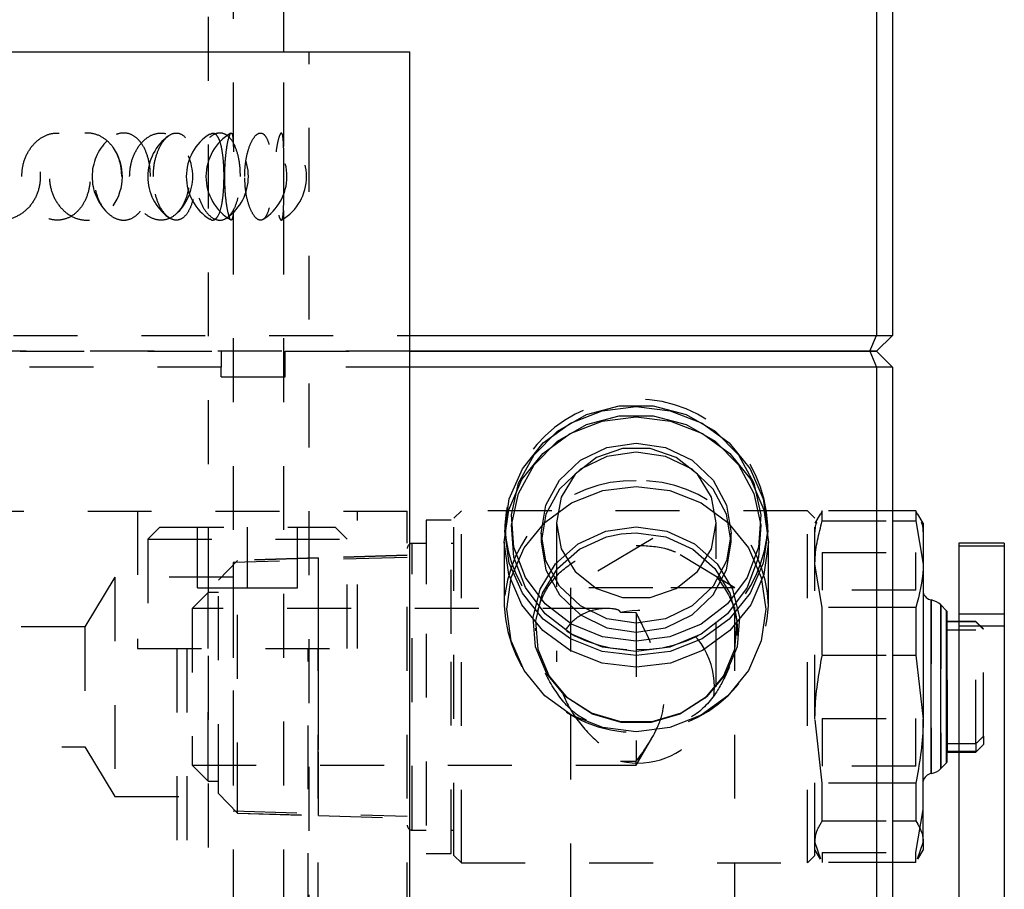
# Model space of a CAD drawing. Header units: inches. Extents: x 1880 to 2363, y -453 to -54.
# Tile 141 of 256: x 1931.16 to 1932.7, y -449.6 to -448.24. Entities that reach past the tile are written whole.
import ezdxf

# ---------------------------------------------------------------- set-up
doc = ezdxf.new("R2010")
doc.units = ezdxf.units.IN
doc.header["$LTSCALE"] = 0.5
doc.header["$MEASUREMENT"] = 0
doc.linetypes.add('HIDDEN', pattern=[0.225, 0.15, -0.075])
doc.layers.add('SID-M-H', color=4, linetype='HIDDEN')
doc.layers.add('SID-M-S', color=105, linetype='Continuous')

msp = doc.modelspace()

# ---------------------------------------------------------------- linework, layer by layer
at = {"layer": 'SID-M-H'}
for p, q in [((1931.45734, -451.53057), (1931.45734, -448.12807)), ((1931.49671, -451.03358), (1931.49671, -448.13594)), ((1931.57545, -451.03358), (1931.57545, -448.28555)), ((1931.61482, -452.10445), (1931.61482, -448.28555)), ((1930.55242, -448.72905), (1931.7723, -448.72905)), ((1930.56278, -448.75405), (1931.47742, -448.75405)), ((1931.7723, -448.75405), (1930.56278, -448.75405)), ((1931.47742, -448.75405), (1931.47742, -448.77905)), ((1931.57742, -448.75405), (1931.7723, -448.75405)), ((1931.57742, -448.77905), (1931.57742, -448.75405)), ((1931.47742, -448.77905), (1930.55242, -448.77905)), ((1931.47742, -448.79405), (1931.47742, -448.77905)), ((1931.57742, -448.79405), (1931.57742, -448.77905)), ((1931.7723, -448.77905), (1931.57742, -448.77905)), ((1931.47742, -448.79405), (1931.57742, -448.79405)), ((1932.04883, -448.85273), (1932.10008, -448.83912)), ((1932.07345, -448.84693), (1932.12669, -448.84029)), ((1932.10008, -448.83912), (1932.1533, -448.83912)), ((1932.12669, -448.84029), (1932.17993, -448.84693)), ((1932.1533, -448.83912), (1932.20455, -448.85273)), ((1932.00336, -448.87894), (1932.04883, -448.85273)), ((1932.02384, -448.86641), (1932.07345, -448.84693)), ((1932.04883, -448.86865), (1932.10008, -448.85504)), ((1932.07319, -448.86332), (1932.12669, -448.85665)), ((1932.10008, -448.85504), (1932.1533, -448.85504)), ((1932.12669, -448.85665), (1932.18019, -448.86332)), ((1932.1533, -448.85504), (1932.20455, -448.86865)), ((1932.17993, -448.84693), (1932.22954, -448.86641)), ((1932.20455, -448.85273), (1932.25002, -448.87894)), ((1931.98123, -448.8974), (1932.02384, -448.86641)), ((1932.00336, -448.89486), (1932.04883, -448.86865)), ((1932.02334, -448.8829), (1932.07319, -448.86332)), ((1932.18019, -448.86332), (1932.23004, -448.8829)), ((1932.20455, -448.86865), (1932.25002, -448.89486)), ((1932.22954, -448.86641), (1932.27215, -448.8974)), ((1931.96704, -448.91581), (1932.00336, -448.87894)), ((1931.98054, -448.91403), (1932.02334, -448.8829)), ((1932.23004, -448.8829), (1932.27284, -448.91403)), ((1932.25002, -448.87894), (1932.28635, -448.91581)), ((1931.94854, -448.93779), (1931.98123, -448.8974)), ((1931.96704, -448.93173), (1932.00336, -448.89486)), ((1932.03933, -448.92459), (1932.08076, -448.90457)), ((1932.10498, -448.90595), (1932.06419, -448.92002)), ((1932.08076, -448.90457), (1932.12669, -448.89768)), ((1932.1484, -448.90595), (1932.10498, -448.90595)), ((1932.12669, -448.89768), (1932.17262, -448.90457)), ((1932.18919, -448.92002), (1932.1484, -448.90595)), ((1932.17262, -448.90457), (1932.21405, -448.92459)), ((1932.25002, -448.89486), (1932.28635, -448.93173)), ((1932.27215, -448.8974), (1932.30484, -448.93779)), ((1931.94255, -448.9606), (1931.96704, -448.91581)), ((1931.94769, -448.95461), (1931.98054, -448.91403)), ((1932.06419, -448.92002), (1932.03093, -448.94647)), ((1932.08076, -448.91859), (1932.03933, -448.9386)), ((1932.12669, -448.91169), (1932.08076, -448.91859)), ((1932.17262, -448.91859), (1932.12669, -448.91169)), ((1932.21405, -448.9386), (1932.17262, -448.91859)), ((1932.22245, -448.94647), (1932.18919, -448.92002)), ((1932.27284, -448.91403), (1932.30569, -448.95461)), ((1932.28635, -448.91581), (1932.31083, -448.9606)), ((1931.92799, -448.98482), (1931.94854, -448.93779)), ((1931.94255, -448.97653), (1931.96704, -448.93173)), ((1932.00645, -448.95575), (1932.03933, -448.92459)), ((1932.21405, -448.92459), (1932.24693, -448.95575)), ((1932.28635, -448.93173), (1932.31083, -448.97653)), ((1932.30484, -448.93779), (1932.32539, -448.98482)), ((1932.03933, -448.9386), (1932.00645, -448.96977)), ((1932.03093, -448.94647), (1932.00923, -448.98211)), ((1932.24693, -448.96977), (1932.21405, -448.9386)), ((1932.24415, -448.98211), (1932.22245, -448.94647)), ((1931.92704, -449.00187), (1931.94769, -448.95461)), ((1931.93172, -449.00999), (1931.94255, -448.9606)), ((1931.98534, -448.99503), (1932.00645, -448.95575)), ((1932.07429, -448.97207), (1932.12669, -448.96553)), ((1932.12669, -448.96553), (1932.17909, -448.97207)), ((1932.24693, -448.95575), (1932.26804, -448.99503)), ((1932.30569, -448.95461), (1932.32634, -449.00187)), ((1932.31083, -448.9606), (1932.32166, -449.00999)), ((1931.93172, -449.02592), (1931.94255, -448.97653)), ((1932.00645, -448.96977), (1931.98534, -449.00904)), ((1932.00923, -448.98211), (1932.00169, -449.02264)), ((1932.02545, -448.99124), (1932.07429, -448.97207)), ((1932.17909, -448.97207), (1932.22793, -448.99124)), ((1932.25169, -449.02264), (1932.24415, -448.98211)), ((1932.26804, -449.00904), (1932.24693, -448.96977)), ((1932.31083, -448.97653), (1932.32166, -449.02592)), ((1931.92098, -449.03529), (1931.92799, -448.98482)), ((1931.97807, -449.03856), (1931.98534, -448.99503)), ((1931.98352, -449.02175), (1932.02545, -448.99124)), ((1932.22793, -448.99124), (1932.26986, -449.02175)), ((1932.26804, -448.99503), (1932.27531, -449.03856)), ((1932.32539, -448.98482), (1932.3324, -449.03529)), ((1930.26842, -449.00405), (1931.76842, -449.00405)), ((1931.34655, -449.00405), (1931.34655, -449.21905)), ((1931.6903, -449.21905), (1931.6903, -449.00405)), ((1931.76842, -450.25405), (1931.76842, -449.00405)), ((1931.85307, -449.00346), (1931.84126, -449.01527)), ((1931.85307, -449.54029), (1931.85307, -449.00346)), ((1932.39441, -449.00346), (1931.85307, -449.00346)), ((1931.92, -449.05258), (1931.92704, -449.00187)), ((1931.93535, -449.06033), (1931.93172, -449.00999)), ((1931.98534, -449.00904), (1931.97807, -449.05258)), ((1932.27531, -449.05258), (1932.26804, -449.00904)), ((1932.32166, -449.00999), (1932.31803, -449.06033)), ((1932.32634, -449.00187), (1932.33338, -449.05258)), ((1932.39441, -449.54029), (1932.39441, -449.00346)), ((1932.40622, -449.01527), (1932.39441, -449.00346)), ((1932.41434, -449.00909), (1932.40622, -449.02315)), ((1932.41758, -449.0039), (1932.41487, -449.00951)), ((1932.41758, -449.0195), (1932.41758, -449.0039)), ((1932.52742, -449.0039), (1932.41758, -449.0039)), ((1931.38142, -449.02905), (1931.36242, -449.04805)), ((1931.38142, -449.02905), (1931.65542, -449.02905)), ((1931.4403, -449.12405), (1931.4403, -449.02905)), ((1931.51842, -449.12405), (1931.51842, -449.02905)), ((1931.59655, -449.12405), (1931.59655, -449.02905)), ((1931.67442, -449.04805), (1931.65542, -449.02905)), ((1931.79795, -449.01823), (1931.79795, -449.19598)), ((1931.83732, -449.01823), (1931.79795, -449.01823)), ((1931.83732, -449.19598), (1931.83732, -449.01823)), ((1931.84126, -449.5291), (1931.84126, -449.01527)), ((1931.92098, -449.02591), (1931.92098, -449.03529)), ((1931.93535, -449.07625), (1931.93172, -449.02592)), ((1931.95134, -449.06149), (1931.98352, -449.02175)), ((1932.00169, -449.02264), (1932.00169, -449.24024)), ((1932.00169, -449.02264), (1932.00923, -449.06316)), ((1932.07903, -449.03573), (1932.12669, -449.02892)), ((1932.12669, -449.02892), (1932.17435, -449.03573)), ((1932.24415, -449.06316), (1932.25169, -449.02264)), ((1932.25169, -449.27905), (1932.25169, -449.02264)), ((1932.26986, -449.02175), (1932.30204, -449.06149)), ((1932.32166, -449.02592), (1932.31803, -449.07625)), ((1932.3324, -449.03529), (1932.3324, -449.02591)), ((1932.40622, -449.5291), (1932.40622, -449.01527)), ((1932.41758, -449.0195), (1932.52742, -449.0195)), ((1931.92799, -449.08575), (1931.92098, -449.03529)), ((1931.97807, -449.03856), (1931.97807, -449.05258)), ((1931.98534, -449.0821), (1931.97807, -449.03856)), ((1932.0356, -449.05556), (1932.07903, -449.03573)), ((1932.03798, -449.06388), (1932.08027, -449.04457)), ((1932.08027, -449.04457), (1932.10282, -449.03966)), ((1932.10282, -449.03966), (1932.12669, -449.03794)), ((1932.12669, -449.03794), (1932.17311, -449.04457)), ((1932.17311, -449.04457), (1932.2154, -449.06388)), ((1932.17435, -449.03573), (1932.21778, -449.05556)), ((1932.27531, -449.03856), (1932.26804, -449.0821)), ((1932.27531, -449.05258), (1932.27531, -449.03856)), ((1932.3324, -449.03529), (1932.32539, -449.08575)), ((1931.36242, -449.04805), (1931.67442, -449.04805)), ((1931.36242, -449.04805), (1931.36242, -449.21905)), ((1931.67442, -449.21905), (1931.67442, -449.04805)), ((1931.79795, -449.05464), (1931.7763, -449.05464)), ((1931.7763, -449.50287), (1931.7763, -449.05496)), ((1931.84126, -449.05464), (1931.83732, -449.05464)), ((1931.92, -449.05258), (1931.92, -449.15244)), ((1931.92704, -449.10329), (1931.92, -449.05258)), ((1931.95318, -449.10786), (1931.93535, -449.06033)), ((1931.97807, -449.05258), (1931.98534, -449.09611)), ((1932.00027, -449.08663), (1932.0356, -449.05556)), ((1932.15242, -449.04684), (1932.02392, -449.12405)), ((1932.28092, -449.12405), (1932.15242, -449.04684)), ((1932.21778, -449.05556), (1932.25311, -449.08663)), ((1932.26804, -449.09611), (1932.27531, -449.05258)), ((1932.31803, -449.06033), (1932.3002, -449.10786)), ((1932.33338, -449.05258), (1932.32634, -449.10329)), ((1932.33338, -449.15244), (1932.33338, -449.05258)), ((1931.76842, -449.0731), (1931.62945, -449.07744)), ((1931.76842, -449.0731), (1931.62945, -449.07744)), ((1931.76842, -449.07349), (1931.62964, -449.07764)), ((1931.93112, -449.10778), (1931.95134, -449.06149)), ((1931.95318, -449.12379), (1931.93535, -449.07625)), ((1932.00357, -449.09414), (1932.03798, -449.06388)), ((1932.00923, -449.06316), (1932.03093, -449.0988)), ((1932.2154, -449.06388), (1932.24981, -449.09414)), ((1932.22245, -449.0988), (1932.24415, -449.06316)), ((1932.31803, -449.07625), (1932.3002, -449.12379)), ((1932.30204, -449.06149), (1932.32226, -449.10778)), ((1932.41758, -449.06906), (1932.41758, -449.12809)), ((1932.41758, -449.06906), (1932.56414, -449.06906)), ((1932.56414, -449.12809), (1932.56414, -449.06906)), ((1931.50277, -449.0814), (1931.47315, -449.11195)), ((1931.76842, -449.07655), (1931.49582, -449.08472)), ((1931.49582, -449.08472), (1931.49582, -449.47339)), ((1931.62925, -449.07766), (1931.50273, -449.08144)), ((1931.50277, -449.0814), (1931.50273, -449.08144)), ((1931.50273, -449.46637), (1931.50273, -449.08144)), ((1931.62925, -449.07745), (1931.50277, -449.0814)), ((1931.62925, -449.07745), (1931.50277, -449.0814)), ((1931.50277, -449.46642), (1931.50277, -449.0814)), ((1931.50277, -449.46642), (1931.50277, -449.0814)), ((1931.62925, -449.07745), (1931.62925, -449.47016)), ((1931.62925, -449.07745), (1931.62925, -449.47016)), ((1931.62945, -449.48067), (1931.62945, -449.07744)), ((1931.62945, -449.48067), (1931.62945, -449.07744)), ((1931.62964, -449.07744), (1931.62945, -449.07744)), ((1931.62964, -449.07744), (1931.62945, -449.07744)), ((1931.62964, -449.21484), (1931.62964, -449.07744)), ((1931.62964, -449.21484), (1931.62964, -449.07744)), ((1931.94854, -449.13278), (1931.92799, -449.08575)), ((1931.97617, -449.1262), (1932.00027, -449.08663)), ((1932.00645, -449.12137), (1931.98534, -449.0821)), ((1932.26804, -449.0821), (1932.24693, -449.12137)), ((1932.25311, -449.08663), (1932.27721, -449.1262)), ((1932.32539, -449.08575), (1932.30484, -449.13278)), ((1932.41758, -449.15486), (1932.40622, -449.08718)), ((1931.62964, -449.10707), (1931.62925, -449.10707)), ((1931.94769, -449.15054), (1931.92704, -449.10329)), ((1931.9801, -449.13268), (1932.00357, -449.09414)), ((1931.98534, -449.09611), (1932.00645, -449.13538)), ((1932.03093, -449.0988), (1932.06419, -449.12525)), ((1932.18919, -449.12525), (1932.22245, -449.0988)), ((1932.24693, -449.13538), (1932.26804, -449.09611)), ((1932.24981, -449.09414), (1932.27328, -449.13268)), ((1932.32634, -449.10329), (1932.30569, -449.15054)), ((1931.31082, -449.10755), (1931.26411, -449.1853)), ((1931.31082, -449.10755), (1931.31082, -449.45055)), ((1931.49582, -449.10755), (1931.31082, -449.10755)), ((1931.47315, -449.43746), (1931.47315, -449.11195)), ((1931.92422, -449.15746), (1931.93112, -449.10778)), ((1931.98387, -449.14908), (1931.95318, -449.10786)), ((1932.03933, -449.15254), (1932.00645, -449.12137)), ((1932.24693, -449.12137), (1932.21405, -449.15254)), ((1932.3002, -449.10786), (1932.26951, -449.14908)), ((1932.32226, -449.10778), (1932.32916, -449.15746)), ((1931.45712, -449.13142), (1931.43206, -449.15647)), ((1931.4403, -449.12405), (1931.51842, -449.12405)), ((1931.45712, -449.419), (1931.45712, -449.13142)), ((1931.47315, -449.13142), (1931.45712, -449.13142)), ((1931.51842, -449.12405), (1931.59655, -449.12405)), ((1931.98123, -449.17317), (1931.94854, -449.13278)), ((1931.98387, -449.165), (1931.95318, -449.12379)), ((1931.96544, -449.17075), (1931.97617, -449.1262)), ((1931.96965, -449.17606), (1931.9801, -449.13268)), ((1932.00645, -449.13538), (1932.03933, -449.16655)), ((1932.15242, -449.12405), (1932.02392, -449.12405)), ((1932.02392, -449.12405), (1932.02392, -450.25405)), ((1932.06419, -449.12525), (1932.10498, -449.13933)), ((1932.1484, -449.13933), (1932.18919, -449.12525)), ((1932.28092, -449.12405), (1932.15242, -449.12405)), ((1932.21405, -449.16655), (1932.24693, -449.13538)), ((1932.3002, -449.12379), (1932.26951, -449.165)), ((1932.30484, -449.13278), (1932.27215, -449.17317)), ((1932.27328, -449.13268), (1932.28373, -449.17606)), ((1932.27721, -449.1262), (1932.28794, -449.17075)), ((1932.28092, -450.25405), (1932.28092, -449.12405)), ((1932.56414, -449.12809), (1932.41758, -449.12809)), ((1931.98054, -449.19112), (1931.94769, -449.15054)), ((1932.02515, -449.18091), (1931.98387, -449.14908)), ((1932.08076, -449.17255), (1932.03933, -449.15254)), ((1932.10498, -449.13933), (1932.1484, -449.13933)), ((1932.21405, -449.15254), (1932.17262, -449.17255)), ((1932.26951, -449.14908), (1932.22823, -449.18091)), ((1932.30569, -449.15054), (1932.27284, -449.19112)), ((1932.58813, -449.14321), (1932.58813, -449.4149)), ((1932.60303, -449.15101), (1932.60303, -449.40709)), ((1931.43206, -449.15647), (1931.43206, -449.39525)), ((1932.08049, -449.15647), (1931.43206, -449.15647)), ((1931.93112, -449.20713), (1931.92422, -449.15746)), ((1932.02515, -449.19684), (1931.98387, -449.165)), ((1932.03933, -449.16655), (1932.08076, -449.18656)), ((1932.12669, -449.16331), (1932.10223, -449.16286)), ((1932.12669, -449.16331), (1932.12669, -449.39569)), ((1932.17262, -449.18656), (1932.21405, -449.16655)), ((1932.26951, -449.165), (1932.22823, -449.19684)), ((1932.32916, -449.15746), (1932.32226, -449.20713)), ((1932.41758, -449.2295), (1932.41758, -449.15486)), ((1932.52742, -449.15486), (1932.41758, -449.15486)), ((1932.61206, -449.16018), (1932.61206, -449.39793)), ((1932.70242, -449.16555), (1932.63142, -449.16555)), ((1931.96904, -449.21631), (1931.96544, -449.17075)), ((1931.97316, -449.22044), (1931.96965, -449.17606)), ((1932.02384, -449.20416), (1931.98123, -449.17317)), ((1932.07397, -449.20101), (1932.02515, -449.18091)), ((1932.12669, -449.17944), (1932.08076, -449.17255)), ((1932.17262, -449.17255), (1932.12669, -449.17944)), ((1932.22823, -449.18091), (1932.17941, -449.20101)), ((1932.27215, -449.17317), (1932.22954, -449.20416)), ((1932.28373, -449.17606), (1932.28022, -449.22044)), ((1932.28794, -449.17075), (1932.28434, -449.21631)), ((1932.658, -449.17756), (1932.61361, -449.17756)), ((1932.61361, -449.368), (1932.61361, -449.17756)), ((1932.658, -449.17669), (1932.63142, -449.17669)), ((1932.70242, -449.18405), (1932.63142, -449.18405)), ((1932.658, -449.368), (1932.658, -449.17669)), ((1932.66981, -449.1885), (1932.658, -449.17669)), ((1931.26411, -449.1853), (1931.03084, -449.1853)), ((1931.26411, -449.1853), (1931.26411, -449.3728)), ((1931.79795, -449.19598), (1931.79795, -449.53988)), ((1931.83732, -449.53988), (1931.83732, -449.19598)), ((1931.96921, -449.18722), (1931.96921, -449.19139)), ((1932.02334, -449.22225), (1931.98054, -449.19112)), ((1932.07397, -449.21694), (1932.02515, -449.19684)), ((1932.08076, -449.18656), (1932.12669, -449.19346)), ((1932.12669, -449.19346), (1932.17262, -449.18656)), ((1932.22823, -449.19684), (1932.17941, -449.21694)), ((1932.27284, -449.19112), (1932.23004, -449.22225)), ((1932.28417, -449.19145), (1932.28417, -449.18722)), ((1932.61361, -449.1901), (1932.658, -449.1901)), ((1932.66981, -449.35657), (1932.66981, -449.1885)), ((1931.62964, -449.48067), (1931.62964, -449.21484)), ((1931.62964, -449.48067), (1931.62964, -449.21484)), ((1931.95134, -449.25342), (1931.93112, -449.20713)), ((1932.07345, -449.22364), (1932.02384, -449.20416)), ((1932.12669, -449.20788), (1932.07397, -449.20101)), ((1932.17941, -449.20101), (1932.12669, -449.20788)), ((1932.22954, -449.20416), (1932.17993, -449.22364)), ((1932.32226, -449.20713), (1932.30204, -449.25342)), ((1931.34655, -449.21905), (1931.6903, -449.21905)), ((1931.4078, -449.21905), (1931.4078, -450.25405)), ((1931.42342, -449.21905), (1931.42342, -449.83945)), ((1931.61342, -449.83945), (1931.61342, -449.21905)), ((1931.62905, -450.25405), (1931.62905, -449.21905)), ((1931.98665, -449.25884), (1931.96904, -449.21631)), ((1931.99031, -449.26186), (1931.97316, -449.22044)), ((1932.07319, -449.24183), (1932.02334, -449.22225)), ((1932.12669, -449.23028), (1932.07345, -449.22364)), ((1932.12669, -449.22381), (1932.07397, -449.21694)), ((1932.17941, -449.21694), (1932.12669, -449.22381)), ((1932.17993, -449.22364), (1932.12669, -449.23028)), ((1932.23004, -449.22225), (1932.18019, -449.24183)), ((1932.28022, -449.22044), (1932.26307, -449.26186)), ((1932.28434, -449.21631), (1932.26673, -449.25884)), ((1932.41758, -449.2295), (1932.52742, -449.2295)), ((1932.12669, -449.2485), (1932.07319, -449.24183)), ((1932.18019, -449.24183), (1932.12669, -449.2485)), ((1931.98352, -449.29317), (1931.95134, -449.25342)), ((1932.01671, -449.29456), (1931.98665, -449.25884)), ((1932.26673, -449.25884), (1932.23667, -449.29456)), ((1932.30204, -449.25342), (1932.26986, -449.29317)), ((1932.01958, -449.29665), (1931.99031, -449.26186)), ((1932.26307, -449.26186), (1932.2338, -449.29665)), ((1932.02545, -449.32367), (1931.98352, -449.29317)), ((1932.05653, -449.3203), (1932.01671, -449.29456)), ((1932.05836, -449.32171), (1932.01958, -449.29665)), ((1932.2338, -449.29665), (1932.19502, -449.32171)), ((1932.23667, -449.29456), (1932.19685, -449.3203)), ((1932.26986, -449.29317), (1932.22793, -449.32367)), ((1932.10259, -449.33377), (1932.05653, -449.3203)), ((1932.10322, -449.33483), (1932.05836, -449.32171)), ((1932.19502, -449.32171), (1932.15016, -449.33483)), ((1932.19685, -449.3203), (1932.15079, -449.33377)), ((1932.07429, -449.34285), (1932.02545, -449.32367)), ((1932.15079, -449.33377), (1932.10259, -449.33377)), ((1932.15016, -449.33483), (1932.10322, -449.33483)), ((1932.22793, -449.32367), (1932.17909, -449.34285)), ((1932.41758, -449.43001), (1932.40622, -449.32975)), ((1932.41758, -449.32861), (1932.56414, -449.32861)), ((1932.41758, -449.32861), (1932.41758, -449.40325)), ((1932.56414, -449.40325), (1932.56414, -449.32861)), ((1932.12669, -449.34939), (1932.07429, -449.34285)), ((1932.17909, -449.34285), (1932.12669, -449.34939)), ((1932.12669, -449.40164), (1932.15117, -449.35924)), ((1932.63142, -449.368), (1932.658, -449.368)), ((1932.658, -449.368), (1932.658, -449.38054)), ((1932.66981, -449.35657), (1932.66981, -449.36911)), ((1932.66981, -449.36961), (1932.66981, -449.36911)), ((1931.02775, -449.3728), (1931.26411, -449.3728)), ((1931.26411, -449.3728), (1931.31082, -449.45055)), ((1932.658, -449.38054), (1932.63142, -449.38054)), ((1932.63142, -449.38142), (1932.658, -449.38142)), ((1932.658, -449.38142), (1932.66981, -449.36961)), ((1932.658, -449.38142), (1932.658, -449.38054)), ((1931.43206, -449.39525), (1931.43206, -449.40164)), ((1932.10223, -449.39525), (1932.12669, -449.39569)), ((1932.12669, -449.40164), (1932.12669, -449.39569)), ((1931.43206, -449.40164), (1931.45712, -449.42669)), ((1931.43206, -449.40164), (1932.12669, -449.40164)), ((1932.56414, -449.40325), (1932.41758, -449.40325)), ((1931.45712, -449.42669), (1931.45712, -449.419)), ((1931.45712, -449.42669), (1931.47315, -449.42669)), ((1932.52742, -449.43001), (1932.41758, -449.43001)), ((1932.41758, -449.48905), (1932.41758, -449.43001)), ((1931.47315, -449.44616), (1931.47315, -449.43746)), ((1931.31082, -449.45055), (1931.49582, -449.45055)), ((1931.47315, -449.44616), (1931.50277, -449.47671)), ((1931.62925, -449.45104), (1931.62964, -449.45104)), ((1931.49582, -449.47339), (1931.76842, -449.48155)), ((1931.50273, -449.47666), (1931.50273, -449.46637)), ((1931.50273, -449.47666), (1931.62925, -449.48045)), ((1931.50273, -449.47666), (1931.50277, -449.47671)), ((1931.50277, -449.47671), (1931.50277, -449.46642)), ((1931.50277, -449.47671), (1931.50277, -449.46642)), ((1931.50277, -449.47671), (1931.62925, -449.48066)), ((1931.50277, -449.47671), (1931.62925, -449.48066)), ((1931.62925, -449.47016), (1931.62925, -449.48066)), ((1931.62925, -449.47016), (1931.62925, -449.48066)), ((1932.56414, -449.53861), (1932.57551, -449.47093)), ((1931.62945, -449.48067), (1931.76842, -449.48501)), ((1931.62945, -449.48067), (1931.62964, -449.48067)), ((1931.62945, -449.48067), (1931.76842, -449.48501)), ((1931.62945, -449.48067), (1931.62964, -449.48067)), ((1931.62964, -449.48046), (1931.76842, -449.48462)), ((1932.41758, -449.48905), (1932.52742, -449.48905)), ((1931.7763, -449.50346), (1931.79795, -449.50346)), ((1931.83732, -449.50346), (1931.84126, -449.50346)), ((1932.41564, -449.54863), (1932.40622, -449.52163)), ((1931.84126, -449.54283), (1931.84126, -449.5291)), ((1932.40622, -449.54283), (1932.40622, -449.5291)), ((1932.40622, -449.53496), (1932.41434, -449.54902)), ((1931.79795, -449.53988), (1931.83732, -449.53988)), ((1931.84126, -449.54283), (1931.85307, -449.55464)), ((1931.85307, -449.55464), (1931.85307, -449.54029)), ((1932.39441, -449.55464), (1932.39441, -449.54029)), ((1932.39441, -449.55464), (1932.40622, -449.54283)), ((1932.41758, -449.53861), (1932.41758, -449.55421)), ((1932.41758, -449.53861), (1932.56414, -449.53861)), ((1932.56414, -449.55421), (1932.56414, -449.53861)), ((1931.85307, -449.55464), (1932.39441, -449.55464)), ((1932.52742, -449.55421), (1932.41758, -449.55421))]:
    msp.add_line(p, q, dxfattribs=at)
for centre, radius, start, end in [((1931.5014, -448.48058), 0.07874, 122.24154, 180), ((1931.5322, -448.48058), 0.07874, 120.36032, 180), ((1931.5014, -448.48058), 0.07874, 301.90391, 58.06964), ((1931.5322, -448.48058), 0.07874, 300.5135, 59.60359), ((1931.35406, -448.48058), 0.07874, 133.95272, 180), ((1931.44114, -448.48058), 0.07874, 125.75209, 180), ((1931.35406, -448.48058), 0.07874, 311.68963, 48.13676), ((1931.44114, -448.48058), 0.07874, 305.22991, 54.89493), ((1931.24396, -448.48058), 0.07874, 324.49643, 34.78852), ((1931.35406, -448.48058), 0.07874, 180, 225.54569), ((1931.44114, -448.48058), 0.07874, 180, 233.81302), ((1931.5014, -448.48058), 0.07874, 180, 237.88452), ((1931.5322, -448.48058), 0.07874, 180, 239.41723), ((1932.12669, -449.03477), 0.2059, 2.46576, 177.53424), ((1932.12145, -449.15797), 0.20153, 88.50945, 178.42753), ((1932.13193, -449.15797), 0.20153, 1.57247, 91.49055), ((1932.12147, -449.02041), 0.20057, 181.57247, 271.49055), ((1932.13191, -449.02041), 0.20057, 268.50945, 358.42753), ((1931.7763, -449.06252), 0.00787, 90, 180), ((1932.12669, -449.14354), 0.20688, 182.46576, 357.53424), ((1932.12963, -449.27905), 0.11939, 256.73157, 103.26843), ((1931.7763, -449.49559), 0.00787, 180, 270)]:
    msp.add_arc(centre, radius, start, end, dxfattribs=at)
for points, knots in [([(1931.06641, -448.48058), (1931.06712, -448.48811), (1931.06854, -448.50317), (1931.07953, -448.52324), (1931.09565, -448.53874), (1931.1159, -448.54803), (1931.13796, -448.5498), (1931.15923, -448.54354), (1931.17708, -448.52984), (1931.18942, -448.51046), (1931.19507, -448.48795), (1931.1938, -448.46502), (1931.18602, -448.44399), (1931.17243, -448.42686), (1931.15412, -448.41539), (1931.13273, -448.41107), (1931.11061, -448.41471), (1931.09053, -448.42614), (1931.07535, -448.44391), (1931.06748, -448.46319), (1931.06671, -448.47575), (1931.06641, -448.48058)], [0, 0, 0, 0, 0.0520028, 0.1039827, 0.1564753, 0.2102848, 0.2652762, 0.3208623, 0.3762398, 0.4306423, 0.4836601, 0.5355284, 0.5870576, 0.6391963, 0.6925647, 0.7472181, 0.8026932, 0.8582301, 0.9130199, 0.9664974, 1, 1, 1, 1]), ([(1931.16535, -448.48058), (1931.166, -448.48839), (1931.16732, -448.50402), (1931.17753, -448.52477), (1931.19229, -448.54028), (1931.21001, -448.54869), (1931.22814, -448.5494), (1931.2448, -448.54272), (1931.25859, -448.52947), (1931.26834, -448.51081), (1931.27308, -448.48845), (1931.27212, -448.46479), (1931.2653, -448.44276), (1931.25324, -448.42524), (1931.23733, -448.41438), (1931.21948, -448.41116), (1931.20167, -448.4155), (1931.18564, -448.42672), (1931.1732, -448.44376), (1931.16636, -448.46271), (1931.16564, -448.47543), (1931.16535, -448.48058)], [0, 0, 0, 0, 0.0554579, 0.1109395, 0.1658403, 0.2192081, 0.2711117, 0.3223399, 0.3739729, 0.4268563, 0.4812619, 0.5368274, 0.5927419, 0.6480375, 0.7019377, 0.7542614, 0.8055938, 0.8569812, 0.9093952, 0.9633154, 1, 1, 1, 1]), ([(1931.32179, -448.48058), (1931.32123, -448.48811), (1931.32011, -448.50317), (1931.31132, -448.52324), (1931.29812, -448.53874), (1931.281, -448.54803), (1931.26164, -448.5498), (1931.24222, -448.54354), (1931.22534, -448.52984), (1931.21335, -448.51046), (1931.20777, -448.48795), (1931.20903, -448.46502), (1931.21668, -448.44399), (1931.22978, -448.42686), (1931.24695, -448.41539), (1931.2663, -448.41107), (1931.28554, -448.41471), (1931.30236, -448.42614), (1931.31469, -448.44391), (1931.32094, -448.46319), (1931.32156, -448.47575), (1931.32179, -448.48058)], [0, 0, 0, 0, 0.0520028, 0.1039827, 0.1564753, 0.2102848, 0.2652762, 0.3208623, 0.3762398, 0.4306423, 0.4836601, 0.5355284, 0.5870576, 0.6391963, 0.6925647, 0.7472181, 0.8026932, 0.8582301, 0.9130199, 0.9664974, 1, 1, 1, 1]), ([(1931.36665, -448.48058), (1931.36621, -448.48839), (1931.36531, -448.50402), (1931.35819, -448.52477), (1931.34741, -448.54028), (1931.33373, -448.54869), (1931.31883, -448.5494), (1931.30426, -448.54272), (1931.29154, -448.52947), (1931.28214, -448.51081), (1931.27744, -448.48845), (1931.2784, -448.46479), (1931.2851, -448.44276), (1931.29655, -448.42524), (1931.31091, -448.41438), (1931.32606, -448.41116), (1931.34027, -448.4155), (1931.35232, -448.42672), (1931.36123, -448.44376), (1931.36596, -448.46271), (1931.36645, -448.47543), (1931.36665, -448.48058)], [0, 0, 0, 0, 0.0554579, 0.1109395, 0.1658403, 0.2192081, 0.2711117, 0.3223399, 0.3739729, 0.4268563, 0.4812619, 0.5368274, 0.5927419, 0.6480375, 0.7019377, 0.7542614, 0.8055938, 0.8569812, 0.9093952, 0.9633154, 1, 1, 1, 1]), ([(1931.33405, -448.48058), (1931.33461, -448.48811), (1931.33571, -448.50317), (1931.34421, -448.52324), (1931.35652, -448.53874), (1931.37173, -448.54803), (1931.38796, -448.5498), (1931.40328, -448.54354), (1931.41585, -448.52984), (1931.42439, -448.51046), (1931.42825, -448.48795), (1931.42739, -448.46502), (1931.42204, -448.44399), (1931.4126, -448.42686), (1931.39963, -448.41539), (1931.38415, -448.41107), (1931.36779, -448.41471), (1931.35263, -448.42614), (1931.34098, -448.44391), (1931.33489, -448.46319), (1931.33429, -448.47575), (1931.33405, -448.48058)], [0, 0, 0, 0, 0.0520028, 0.1039827, 0.1564753, 0.2102848, 0.2652762, 0.3208623, 0.3762398, 0.4306423, 0.4836601, 0.5355284, 0.5870576, 0.6391963, 0.6925647, 0.7472181, 0.8026932, 0.8582301, 0.9130199, 0.9664974, 1, 1, 1, 1]), ([(1931.37111, -448.48058), (1931.37156, -448.48839), (1931.37245, -448.50402), (1931.3793, -448.52477), (1931.38901, -448.54028), (1931.40036, -448.54869), (1931.4116, -448.5494), (1931.42158, -448.54272), (1931.42955, -448.52947), (1931.43504, -448.51081), (1931.43765, -448.48845), (1931.43712, -448.46479), (1931.43335, -448.44276), (1931.4265, -448.42524), (1931.41715, -448.41438), (1931.40628, -448.41116), (1931.39505, -448.4155), (1931.38466, -448.42672), (1931.3764, -448.44376), (1931.37179, -448.46271), (1931.37131, -448.47543), (1931.37111, -448.48058)], [0, 0, 0, 0, 0.0554579, 0.1109395, 0.1658403, 0.2192081, 0.2711117, 0.3223399, 0.3739729, 0.4268563, 0.4812619, 0.5368274, 0.5927419, 0.6480375, 0.7019377, 0.7542614, 0.8055938, 0.8569812, 0.9093952, 0.9633154, 1, 1, 1, 1]), ([(1931.50739, -448.48058), (1931.50708, -448.48811), (1931.50646, -448.50317), (1931.50153, -448.52324), (1931.49394, -448.53874), (1931.48379, -448.54803), (1931.47191, -448.5498), (1931.4596, -448.54354), (1931.4486, -448.52984), (1931.44063, -448.51046), (1931.43687, -448.48795), (1931.43772, -448.46502), (1931.44286, -448.44399), (1931.45152, -448.42686), (1931.46263, -448.41539), (1931.4748, -448.41107), (1931.48651, -448.41471), (1931.4964, -448.42614), (1931.50343, -448.44391), (1931.50691, -448.46319), (1931.50726, -448.47575), (1931.50739, -448.48058)], [0, 0, 0, 0, 0.0520028, 0.1039827, 0.1564753, 0.2102848, 0.2652762, 0.3208623, 0.3762398, 0.4306423, 0.4836601, 0.5355284, 0.5870576, 0.6391963, 0.6925647, 0.7472181, 0.8026932, 0.8582301, 0.9130199, 0.9664974, 1, 1, 1, 1]), ([(1931.4598, -448.41453), (1931.4614, -448.41353), (1931.46532, -448.41108), (1931.47091, -448.41568), (1931.47589, -448.42667), (1931.47932, -448.44378), (1931.48104, -448.46271), (1931.48122, -448.47543), (1931.48129, -448.48058)], [0, 0, 0, 0, 0.1255494, 0.3082135, 0.4910736, 0.6775867, 0.8694592, 1, 1, 1, 1]), ([(1931.48287, -448.48058), (1931.48302, -448.48839), (1931.48333, -448.50402), (1931.48564, -448.52477), (1931.48862, -448.54028), (1931.49164, -448.54869), (1931.49405, -448.5494), (1931.49561, -448.54272), (1931.49641, -448.52947), (1931.49667, -448.51081), (1931.49671, -448.48845), (1931.49671, -448.46479), (1931.49662, -448.44276), (1931.49616, -448.42524), (1931.495, -448.41438), (1931.49299, -448.41116), (1931.49029, -448.4155), (1931.48732, -448.42672), (1931.48468, -448.44376), (1931.4831, -448.46271), (1931.48293, -448.47543), (1931.48287, -448.48058)], [0, 0, 0, 0, 0.0554579, 0.1109395, 0.1658403, 0.2192081, 0.2711117, 0.3223399, 0.3739729, 0.4268563, 0.4812619, 0.5368274, 0.5927419, 0.6480375, 0.7019377, 0.7542614, 0.8055938, 0.8569812, 0.9093952, 0.9633154, 1, 1, 1, 1]), ([(1931.5141, -448.48058), (1931.5144, -448.48811), (1931.51499, -448.50317), (1931.51953, -448.52324), (1931.5259, -448.53874), (1931.53345, -448.54803), (1931.54105, -448.5498), (1931.54775, -448.54354), (1931.55287, -448.52984), (1931.55613, -448.51046), (1931.55755, -448.48795), (1931.55723, -448.46502), (1931.55525, -448.44399), (1931.55158, -448.42686), (1931.54619, -448.41539), (1931.53931, -448.41107), (1931.53153, -448.41471), (1931.52392, -448.42614), (1931.51782, -448.44391), (1931.51455, -448.46319), (1931.51422, -448.47575), (1931.5141, -448.48058)], [0, 0, 0, 0, 0.0520028, 0.1039827, 0.1564753, 0.2102848, 0.2652762, 0.3208623, 0.3762398, 0.4306423, 0.4836601, 0.5355284, 0.5870576, 0.6391963, 0.6925647, 0.7472181, 0.8026932, 0.8582301, 0.9130199, 0.9664974, 1, 1, 1, 1]), ([(1931.57541, -448.48058), (1931.5754, -448.48811), (1931.57539, -448.50317), (1931.57517, -448.52324), (1931.57451, -448.53874), (1931.57308, -448.54803), (1931.57074, -448.5498), (1931.56768, -448.54354), (1931.56446, -448.52984), (1931.56188, -448.51046), (1931.5606, -448.48795), (1931.56089, -448.46502), (1931.56262, -448.44399), (1931.56535, -448.42686), (1931.56848, -448.41539), (1931.57137, -448.41107), (1931.57353, -448.41471), (1931.57477, -448.42614), (1931.57528, -448.44391), (1931.5754, -448.46319), (1931.57541, -448.47575), (1931.57541, -448.48058)], [0, 0, 0, 0, 0.0520028, 0.1039827, 0.1564753, 0.2102848, 0.2652762, 0.3208623, 0.3762398, 0.4306423, 0.4836601, 0.5355284, 0.5870576, 0.6391963, 0.6925647, 0.7472181, 0.8026932, 0.8582301, 0.9130199, 0.9664974, 1, 1, 1, 1]), ([(1931.48129, -448.48058), (1931.48113, -448.4884), (1931.48081, -448.50403), (1931.47817, -448.52474), (1931.47391, -448.54039), (1931.46808, -448.5483), (1931.46303, -448.55016), (1931.46024, -448.54734), (1931.45979, -448.54688)], [0, 0, 0, 0, 0.197234, 0.3945525, 0.5898053, 0.779606, 0.9641991, 1, 1, 1, 1]), ([(1932.40888, -449.02191), (1932.40858, -449.0225), (1932.40616, -449.0273), (1932.40619, -449.03219), (1932.40622, -449.03648)], [0, 0, 0, 0, 0.1218618, 1, 1, 1, 1]), ([(1932.40622, -449.08718), (1932.40624, -449.08486), (1932.40645, -449.06214), (1932.41232, -449.03967), (1932.41758, -449.0195)], [0, 0, 0, 0, 0.1020887, 1, 1, 1, 1]), ([(1932.57551, -449.03648), (1932.57554, -449.03219), (1932.57557, -449.0273), (1932.57314, -449.0225), (1932.57285, -449.02191)], [0, 0, 0, 0, 0.8781382, 1, 1, 1, 1]), ([(1932.04901, -449.33144), (1932.04607, -449.32993), (1932.02756, -449.32047), (1932.00041, -449.2892), (1931.97413, -449.24072), (1931.96652, -449.18862), (1931.97529, -449.14397), (1931.99722, -449.10717), (1932.03254, -449.07839), (1932.07777, -449.06072), (1932.11186, -449.05864), (1932.12669, -449.05774)], [0, 0, 0, 0, 0.0235995, 0.1484735, 0.2856382, 0.4114847, 0.5227549, 0.6343021, 0.7581923, 0.8948423, 1, 1, 1, 1]), ([(1932.12669, -449.05774), (1932.14304, -449.05825), (1932.16502, -449.05895), (1932.18342, -449.06639), (1932.18813, -449.0683)], [0, 0, 0, 0, 0.7435073, 1, 1, 1, 1]), ([(1932.25232, -449.10687), (1932.26189, -449.12025), (1932.28031, -449.146), (1932.2872, -449.19119), (1932.28048, -449.21837), (1932.27792, -449.22872)], [0, 0, 0, 0, 0.4011649, 0.7720779, 1, 1, 1, 1]), ([(1932.10223, -449.16286), (1932.10171, -449.16183), (1932.10009, -449.15864), (1932.07969, -449.15484), (1932.05042, -449.159), (1932.02214, -449.17857), (1932.0067, -449.20393), (1932.00061, -449.23241), (1932.00265, -449.26244), (1932.01268, -449.29555), (1932.03355, -449.33266), (1932.06212, -449.36325), (1932.08646, -449.3811), (1932.09844, -449.38967), (1932.10195, -449.39332), (1932.10217, -449.39485), (1932.10223, -449.39525)], [0, 0, 0, 0, 0.0238977, 0.0743931, 0.2229215, 0.3309354, 0.4131748, 0.4828845, 0.5527425, 0.6200223, 0.71454, 0.8445378, 0.9336206, 0.968346, 0.9916016, 1, 1, 1, 1]), ([(1932.12669, -449.39569), (1932.13745, -449.38082), (1932.1541, -449.35783), (1932.16873, -449.32121), (1932.17149, -449.2896), (1932.16413, -449.2423), (1932.14535, -449.2008), (1932.13017, -449.17031), (1932.12669, -449.16331)], [0, 0, 0, 0, 0.26312097, 0.40693221, 0.51803372, 0.62915498, 0.91489529, 1, 1, 1, 1]), ([(1932.66981, -449.189), (1932.66866, -449.18788), (1932.66472, -449.18406), (1932.66078, -449.18025), (1932.658, -449.17756)], [0, 0, 0, 0, 0.29443575, 1, 1, 1, 1]), ([(1932.40622, -449.32975), (1932.40624, -449.32632), (1932.40645, -449.29267), (1932.41232, -449.25938), (1932.41758, -449.2295)], [0, 0, 0, 0, 0.1020887, 1, 1, 1, 1]), ([(1932.27264, -449.24757), (1932.26692, -449.26015), (1932.25396, -449.28865), (1932.22515, -449.32147), (1932.19961, -449.33347), (1932.18991, -449.33802)], [0, 0, 0, 0, 0.3289784, 0.7453904, 1, 1, 1, 1]), ([(1932.658, -449.368), (1932.66078, -449.36532), (1932.66472, -449.36151), (1932.66866, -449.35769), (1932.66981, -449.35657)], [0, 0, 0, 0, 0.7055643, 1, 1, 1, 1]), ([(1932.40622, -449.52163), (1932.40654, -449.51735), (1932.40737, -449.5064), (1932.41372, -449.49562), (1932.41758, -449.48905)], [0, 0, 0, 0, 0.3905065, 1, 1, 1, 1])]:
    msp.add_open_spline(points, degree=3, knots=knots, dxfattribs=at)
at = {"layer": 'SID-M-S'}
for p, q in [((1932.50242, -446.21905), (1932.50242, -448.72905)), ((1932.52742, -446.21905), (1932.52742, -448.72905)), ((1931.57545, -448.28555), (1931.57545, -448.13594)), ((1929.88254, -448.28555), (1931.7723, -448.28555)), ((1931.7723, -450.01783), (1931.7723, -448.28555)), ((1931.7723, -448.72905), (1932.50242, -448.72905)), ((1932.49207, -448.75405), (1932.50242, -448.72905)), ((1932.50242, -448.72905), (1932.52742, -448.72905)), ((1932.50242, -448.75405), (1932.52742, -448.72905)), ((1931.7723, -448.75405), (1932.49207, -448.75405)), ((1932.49207, -448.75405), (1931.7723, -448.75405)), ((1932.49207, -448.75405), (1932.50242, -448.75405)), ((1932.49207, -448.75405), (1932.50242, -448.77905)), ((1932.50242, -448.75405), (1932.49207, -448.75405)), ((1932.50242, -448.75405), (1932.52742, -448.77905)), ((1932.50242, -448.77905), (1931.7723, -448.77905)), ((1932.52742, -448.77905), (1932.50242, -448.77905)), ((1932.50242, -448.77905), (1932.50242, -449.82098)), ((1932.52742, -448.77905), (1932.52742, -449.82098)), ((1932.56414, -449.0039), (1932.52742, -449.0039)), ((1932.56414, -449.0039), (1932.56414, -449.0195)), ((1932.56685, -449.00951), (1932.56414, -449.0039)), ((1932.57551, -449.02315), (1932.56739, -449.00909)), ((1932.52742, -449.0195), (1932.56414, -449.0195)), ((1932.56414, -449.0195), (1932.57551, -449.08718)), ((1932.57551, -449.02315), (1932.57551, -449.08718)), ((1932.70242, -449.05405), (1932.63142, -449.05405)), ((1932.63142, -449.05405), (1932.63142, -449.05905)), ((1932.70242, -449.05905), (1932.63142, -449.05905)), ((1932.63142, -449.05905), (1932.63142, -449.18405)), ((1932.70242, -449.05405), (1932.70242, -449.05905)), ((1932.70242, -449.05905), (1932.70242, -449.18405)), ((1932.57551, -449.08718), (1932.57551, -449.32975)), ((1932.58813, -449.4149), (1932.58813, -449.14321)), ((1932.61206, -449.16018), (1932.60303, -449.15101)), ((1932.60303, -449.40709), (1932.60303, -449.15101)), ((1932.56414, -449.15486), (1932.52742, -449.15486)), ((1932.56414, -449.15486), (1932.56414, -449.2295)), ((1932.61206, -449.39793), (1932.61206, -449.16018)), ((1932.61321, -449.39514), (1932.61321, -449.16296)), ((1932.63142, -449.17669), (1932.61321, -449.17669)), ((1932.70242, -449.18405), (1932.63142, -449.18405)), ((1932.63142, -449.18405), (1932.63142, -450.12305)), ((1932.70242, -449.18405), (1932.70242, -450.12305)), ((1932.52742, -449.2295), (1932.56414, -449.2295)), ((1932.56414, -449.2295), (1932.57551, -449.32975)), ((1932.57551, -449.52163), (1932.57551, -449.32975)), ((1932.61361, -449.368), (1932.63142, -449.368)), ((1932.61361, -449.38054), (1932.61361, -449.368)), ((1932.61321, -449.38142), (1932.63142, -449.38142)), ((1932.63142, -449.38054), (1932.61361, -449.38054)), ((1932.60303, -449.40709), (1932.61206, -449.39793)), ((1932.56414, -449.43001), (1932.52742, -449.43001)), ((1932.56414, -449.43001), (1932.56414, -449.48905)), ((1932.52742, -449.48905), (1932.56414, -449.48905)), ((1932.57551, -449.52163), (1932.56609, -449.54863)), ((1932.57551, -449.52163), (1932.57551, -449.53496)), ((1932.56739, -449.54902), (1932.57551, -449.53496)), ((1932.56414, -449.55421), (1932.52742, -449.55421))]:
    msp.add_line(p, q, dxfattribs=at)
for centre, radius, start, end in [((1932.59086, -449.1277), 0.01575, 192.83858, 260.00003), ((1932.5834, -449.17036), 0.02756, 44.58995, 80.11999), ((1932.60928, -449.16296), 0.00394, 0, 44.99922), ((1932.60928, -449.39514), 0.00394, 315.00078, 0), ((1932.59086, -449.43041), 0.01575, 99.99997, 167.16142), ((1932.5834, -449.38775), 0.02756, 279.88001, 315.41005)]:
    msp.add_arc(centre, radius, start, end, dxfattribs=at)
for points, knots in [([(1932.57551, -449.08718), (1932.57549, -449.0895), (1932.57527, -449.11221), (1932.56941, -449.13468), (1932.56414, -449.15486)], [0, 0, 0, 0, 0.1020887, 1, 1, 1, 1]), ([(1932.57551, -449.32975), (1932.57549, -449.33319), (1932.57527, -449.36684), (1932.56941, -449.40013), (1932.56414, -449.43001)], [0, 0, 0, 0, 0.1020887, 1, 1, 1, 1]), ([(1932.56414, -449.48905), (1932.56801, -449.49562), (1932.57436, -449.5064), (1932.57519, -449.51735), (1932.57551, -449.52163)], [0, 0, 0, 0, 0.6094935, 1, 1, 1, 1])]:
    msp.add_open_spline(points, degree=3, knots=knots, dxfattribs=at)

doc.saveas('drawing.dxf')
